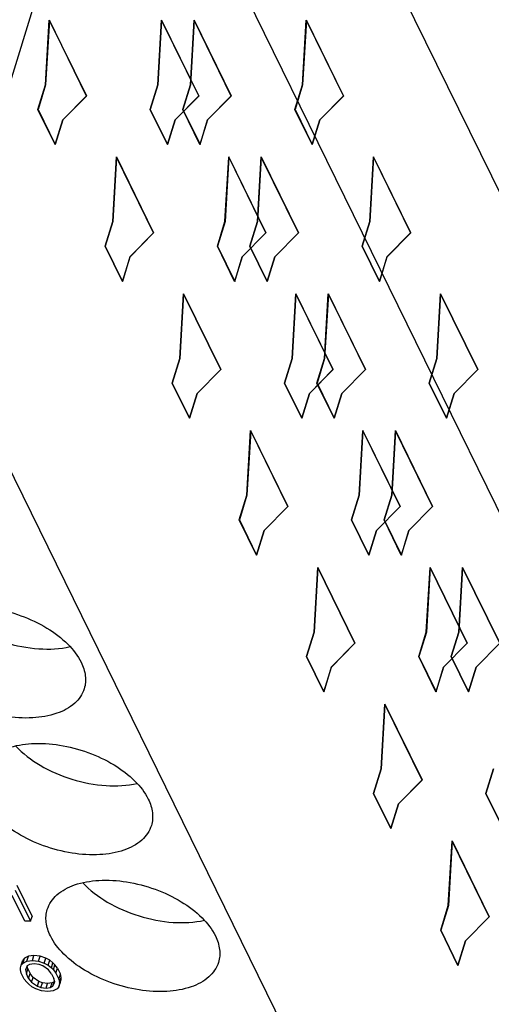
# Model space of a CAD drawing. Header units: millimetres. Extents: x 0 to 594, y 0 to 420.
# Tile 75 of 236: x 304 to 309, y 49 to 59. Entities that reach past the tile are written whole.
import ezdxf

# ---------------------------------------------------------------- set-up
doc = ezdxf.new("R2010")
doc.units = ezdxf.units.MM
doc.header["$LTSCALE"] = 32.67
doc.layers.get('0').update_dxf_attribs({"linetype": 'CONTINUOUS'})
doc.layers.add('INTFCLR_139', color=7, linetype='CONTINUOUS')

msp = doc.modelspace()

# ---------------------------------------------------------------- linework, layer by layer
at = {"color": 9, "linetype": 'CONTINUOUS'}
msp.add_line((309.84265, 55.76057), (303.77907, 68.11686), dxfattribs=at)
at = {"color": 7, "linetype": 'CONTINUOUS'}
for p, q in [((305.12896, 61.96705), (303.58924, 56.98451)), ((317.94072, 35.85943), (305.12896, 61.96705)), ((303.20857, 55.75266), (316.02033, 29.64504)), ((304.04326, 49.71226), (304.20595, 49.38073)), ((304.0594, 49.76448), (304.22209, 49.43296)), ((304.14455, 49.38073), (304.00955, 49.65583)), ((304.20595, 49.38073), (304.14455, 49.38073)), ((304.20595, 49.38073), (304.22209, 49.43296)), ((304.10606, 48.91695), (304.12219, 48.96917)), ((304.14251, 48.99033), (304.12219, 48.96917)), ((304.12637, 48.93811), (304.14251, 48.99033)), ((304.1833, 49.01149), (304.14251, 48.99033)), ((304.16716, 48.95927), (304.1833, 49.01149)), ((304.16716, 48.95927), (304.2251, 48.96633)), ((304.24124, 49.01855), (304.1833, 49.01149)), ((304.2251, 48.96633), (304.24124, 49.01855)), ((304.2251, 48.96633), (304.28997, 48.95927)), ((304.3061, 49.01149), (304.24124, 49.01855)), ((304.28997, 48.95927), (304.3061, 49.01149)), ((304.36766, 48.99033), (304.3061, 49.01149)), ((304.35152, 48.93811), (304.36766, 48.99033)), ((304.40875, 48.96917), (304.36766, 48.99033)), ((304.39261, 48.91695), (304.40875, 48.96917)), ((304.44306, 48.94096), (304.40875, 48.96917)), ((304.09943, 48.88874), (304.10606, 48.91695)), ((304.09958, 48.86757), (304.09943, 48.88874)), ((304.10666, 48.83231), (304.09958, 48.86757)), ((304.10606, 48.91695), (304.12637, 48.93811)), ((304.12637, 48.93811), (304.16716, 48.95927)), ((304.17092, 48.9099), (304.15075, 48.86757)), ((304.15075, 48.86757), (304.16129, 48.82525)), ((304.16129, 48.82525), (304.17743, 48.87747)), ((304.17743, 48.87747), (304.16989, 48.90774)), ((304.1947, 48.924), (304.17092, 48.9099)), ((304.17743, 48.87747), (304.20166, 48.8281)), ((304.24241, 48.93106), (304.1947, 48.924)), ((304.29704, 48.924), (304.24241, 48.93106)), ((304.28997, 48.95927), (304.35152, 48.93811)), ((304.33467, 48.9099), (304.29704, 48.924)), ((304.39637, 48.86757), (304.33467, 48.9099)), ((304.35152, 48.93811), (304.39261, 48.91695)), ((304.39261, 48.91695), (304.42692, 48.88874)), ((304.42737, 48.82525), (304.39637, 48.86757)), ((304.42692, 48.88874), (304.44306, 48.94096)), ((304.42692, 48.88874), (304.44754, 48.86757)), ((304.46368, 48.9198), (304.44306, 48.94096)), ((304.44754, 48.86757), (304.46368, 48.9198)), ((304.44754, 48.86757), (304.47508, 48.83231)), ((304.49122, 48.88453), (304.46368, 48.9198)), ((304.47508, 48.83231), (304.49122, 48.88453)), ((304.49122, 48.88453), (304.52237, 48.82104)), ((304.13781, 48.76882), (304.10666, 48.83231)), ((304.16535, 48.73355), (304.13781, 48.76882)), ((304.18552, 48.77588), (304.16129, 48.82525)), ((304.18552, 48.77588), (304.20166, 48.8281)), ((304.18552, 48.77588), (304.21652, 48.73355)), ((304.23266, 48.78578), (304.20166, 48.8281)), ((304.21652, 48.73355), (304.23266, 48.78578)), ((304.29436, 48.74345), (304.23266, 48.78578)), ((304.42737, 48.82525), (304.4516, 48.77588)), ((304.46214, 48.73355), (304.4516, 48.77588)), ((304.47508, 48.83231), (304.50623, 48.76882)), ((304.50623, 48.76882), (304.52237, 48.82104)), ((304.50623, 48.76882), (304.51331, 48.73355)), ((304.51331, 48.73355), (304.52945, 48.78578)), ((304.51346, 48.71239), (304.5296, 48.76461)), ((304.52945, 48.78578), (304.52237, 48.82104)), ((304.52297, 48.7364), (304.5296, 48.76461)), ((304.5296, 48.76461), (304.52945, 48.78578)), ((304.18597, 48.71239), (304.16535, 48.73355)), ((304.22028, 48.68418), (304.18597, 48.71239)), ((304.21652, 48.73355), (304.27823, 48.69123)), ((304.26137, 48.66302), (304.22028, 48.68418)), ((304.32292, 48.64186), (304.26137, 48.66302)), ((304.27823, 48.69123), (304.29436, 48.74345)), ((304.27823, 48.69123), (304.31585, 48.67712)), ((304.33199, 48.72935), (304.29436, 48.74345)), ((304.31585, 48.67712), (304.33199, 48.72935)), ((304.31585, 48.67712), (304.37048, 48.67007)), ((304.38662, 48.72229), (304.33199, 48.72935)), ((304.37048, 48.67007), (304.38662, 48.72229)), ((304.37048, 48.67007), (304.41819, 48.67712)), ((304.43433, 48.72935), (304.38662, 48.72229)), ((304.41819, 48.67712), (304.43433, 48.72935)), ((304.41819, 48.67712), (304.44197, 48.69123)), ((304.45811, 48.74345), (304.43433, 48.72935)), ((304.44197, 48.69123), (304.45811, 48.74345)), ((304.44197, 48.69123), (304.46214, 48.73355)), ((304.48652, 48.66302), (304.44573, 48.64186)), ((304.45914, 48.74561), (304.45811, 48.74345)), ((304.50684, 48.68418), (304.48652, 48.66302)), ((304.50684, 48.68418), (304.52297, 48.7364)), ((304.51346, 48.71239), (304.50684, 48.68418)), ((304.51331, 48.73355), (304.51346, 48.71239)), ((304.38779, 48.6348), (304.32292, 48.64186)), ((304.44573, 48.64186), (304.38779, 48.6348))]:
    msp.add_line(p, q, dxfattribs=at)
for points, knots in [([(302.95971, 52.40708), (302.97781, 52.46569), (303.05917, 52.58146), (303.26037, 52.68369), (303.51704, 52.72634), (303.80781, 52.70781), (304.10434, 52.63079), (304.37706, 52.50266), (304.59857, 52.3368), (304.70735, 52.19795), (304.74236, 52.1266)], [0, 0, 0, 0, 0.08791909, 0.19149303, 0.31582548, 0.45697836, 0.60611347, 0.75251705, 0.88607424, 1, 1, 1, 1]), ([(303.33589, 52.69077), (303.41101, 52.60973), (303.60026, 52.46711), (303.92932, 52.32517), (304.28109, 52.25693), (304.51772, 52.26819), (304.62538, 52.29279)], [0, 0, 0, 0, 0.23700782, 0.50008351, 0.76310939, 1, 1, 1, 1]), ([(304.775, 51.84611), (304.7569, 51.78751), (304.67555, 51.67173), (304.47435, 51.5695), (304.21768, 51.52686), (303.9269, 51.54538), (303.63038, 51.62241), (303.35765, 51.75054), (303.13614, 51.91639), (303.02736, 52.05524), (302.99235, 52.1266)], [0, 0, 0, 0, 0.08791909, 0.19149303, 0.31582548, 0.45697836, 0.60611347, 0.75251705, 0.88607424, 1, 1, 1, 1]), ([(304.74236, 52.1266), (304.76458, 52.08134), (304.79567, 51.98846), (304.78842, 51.88954), (304.775, 51.84611)], [0, 0, 0, 0, 0.52588452, 1, 1, 1, 1]), ([(303.67147, 50.95666), (303.68958, 51.01527), (303.77093, 51.13104), (303.97213, 51.23327), (304.2288, 51.27592), (304.51958, 51.25739), (304.8161, 51.18037), (305.08882, 51.05223), (305.31034, 50.88638), (305.41911, 50.74753), (305.45413, 50.67618)], [0, 0, 0, 0, 0.08791909, 0.19149303, 0.31582548, 0.45697836, 0.60611347, 0.75251705, 0.88607424, 1, 1, 1, 1]), ([(304.04765, 51.24034), (304.12277, 51.15931), (304.31202, 51.01669), (304.64108, 50.87475), (304.99286, 50.80651), (305.22948, 50.81777), (305.33715, 50.84237)], [0, 0, 0, 0, 0.23700782, 0.50008351, 0.76310939, 1, 1, 1, 1]), ([(305.48677, 50.39569), (305.46866, 50.33708), (305.38731, 50.22131), (305.18611, 50.11908), (304.92944, 50.07643), (304.63866, 50.09496), (304.34214, 50.17198), (304.06942, 50.30012), (303.8479, 50.46597), (303.73913, 50.60482), (303.70411, 50.67618)], [0, 0, 0, 0, 0.08791909, 0.19149303, 0.31582548, 0.45697836, 0.60611347, 0.75251705, 0.88607424, 1, 1, 1, 1]), ([(305.45413, 50.67618), (305.47634, 50.63091), (305.50743, 50.53803), (305.50019, 50.43912), (305.48677, 50.39569)], [0, 0, 0, 0, 0.52588452, 1, 1, 1, 1]), ([(304.38324, 49.50624), (304.40134, 49.56484), (304.48269, 49.68062), (304.6839, 49.78285), (304.94057, 49.82549), (305.23134, 49.80697), (305.52786, 49.72994), (305.80059, 49.60181), (306.0221, 49.43596), (306.13088, 49.29711), (306.16589, 49.22575)], [0, 0, 0, 0, 0.08791909, 0.19149303, 0.31582548, 0.45697836, 0.60611347, 0.75251705, 0.88607424, 1, 1, 1, 1]), ([(304.75942, 49.78992), (304.83454, 49.70889), (305.02379, 49.56626), (305.35285, 49.42432), (305.70462, 49.35609), (305.94125, 49.36734), (306.04891, 49.39195)], [0, 0, 0, 0, 0.23700782, 0.50008351, 0.76310939, 1, 1, 1, 1]), ([(304.41588, 49.22575), (304.39367, 49.27101), (304.36257, 49.3639), (304.36982, 49.46281), (304.38324, 49.50624)], [0, 0, 0, 0, 0.52588452, 1, 1, 1, 1]), ([(306.19853, 48.94527), (306.18043, 48.88666), (306.09908, 48.77089), (305.89787, 48.66866), (305.6412, 48.62601), (305.35043, 48.64454), (305.0539, 48.72156), (304.78118, 48.8497), (304.55967, 49.01555), (304.45089, 49.1544), (304.41588, 49.22575)], [0, 0, 0, 0, 0.08791909, 0.19149303, 0.31582548, 0.45697836, 0.60611347, 0.75251705, 0.88607424, 1, 1, 1, 1]), ([(306.16589, 49.22575), (306.1881, 49.18049), (306.2192, 49.08761), (306.21195, 48.9887), (306.19853, 48.94527)], [0, 0, 0, 0, 0.52588452, 1, 1, 1, 1])]:
    msp.add_open_spline(points, degree=3, knots=knots, dxfattribs=at)
at = {"layer": 'INTFCLR_139', "color": 7, "linetype": 'CONTINUOUS'}
for p, q in [((304.36523, 58.24951), (304.4048, 58.93483)), ((304.40532, 58.93326), (304.36585, 58.24951)), ((304.4048, 58.93483), (304.79917, 58.1312)), ((304.7992, 58.13062), (304.40532, 58.93326)), ((305.55586, 58.24951), (305.59534, 58.93326)), ((305.59604, 58.93483), (305.55647, 58.24951)), ((305.59534, 58.93326), (305.98921, 58.13062)), ((305.9904, 58.1312), (305.59604, 58.93483)), ((305.90033, 58.24951), (305.9399, 58.93483)), ((305.94043, 58.93326), (305.90095, 58.24951)), ((305.9399, 58.93483), (306.33427, 58.1312)), ((306.33431, 58.13062), (305.94043, 58.93326)), ((307.09096, 58.24951), (307.13044, 58.93326)), ((307.13114, 58.93483), (307.09157, 58.24951)), ((307.13044, 58.93326), (307.52432, 58.13062)), ((307.52551, 58.1312), (307.13114, 58.93483)), ((304.28454, 57.9884), (304.36523, 58.24951)), ((304.36585, 58.24951), (304.28516, 57.9884)), ((305.47517, 57.9884), (305.55586, 58.24951)), ((305.55647, 58.24951), (305.47578, 57.9884)), ((305.81964, 57.9884), (305.90033, 58.24951)), ((305.90095, 58.24951), (305.82026, 57.9884)), ((307.01027, 57.9884), (307.09096, 58.24951)), ((307.09157, 58.24951), (307.01088, 57.9884)), ((304.79917, 58.1312), (304.54826, 57.87654)), ((304.54887, 57.87654), (304.7992, 58.13062)), ((305.98921, 58.13062), (305.73888, 57.87654)), ((305.7395, 57.87654), (305.9904, 58.1312)), ((306.33427, 58.1312), (306.08336, 57.87654)), ((306.08397, 57.87654), (306.33431, 58.13062)), ((307.52432, 58.13062), (307.27398, 57.87654)), ((307.2746, 57.87654), (307.52551, 58.1312)), ((304.46757, 57.61543), (304.28454, 57.9884)), ((304.28516, 57.9884), (304.46818, 57.61543)), ((305.65819, 57.61543), (305.47517, 57.9884)), ((305.47578, 57.9884), (305.65881, 57.61543)), ((306.00267, 57.61543), (305.81964, 57.9884)), ((305.82026, 57.9884), (306.00328, 57.61543)), ((307.19329, 57.61543), (307.01027, 57.9884)), ((307.01088, 57.9884), (307.19391, 57.61543)), ((304.54826, 57.87654), (304.46757, 57.61543)), ((304.46818, 57.61543), (304.54887, 57.87654)), ((305.73888, 57.87654), (305.65819, 57.61543)), ((305.65881, 57.61543), (305.7395, 57.87654)), ((306.08336, 57.87654), (306.00267, 57.61543)), ((306.00328, 57.61543), (306.08397, 57.87654)), ((307.27398, 57.87654), (307.19329, 57.61543)), ((307.19391, 57.61543), (307.2746, 57.87654)), ((305.077, 56.79908), (305.11657, 57.48441)), ((305.11709, 57.48284), (305.07761, 56.79908)), ((305.11657, 57.48441), (305.51093, 56.68078)), ((305.51097, 56.6802), (305.11709, 57.48284)), ((306.26762, 56.79908), (306.3071, 57.48284)), ((306.3078, 57.48441), (306.26823, 56.79908)), ((306.3071, 57.48284), (306.70098, 56.6802)), ((306.70217, 56.68078), (306.3078, 57.48441)), ((306.6121, 56.79908), (306.65167, 57.48441)), ((306.65219, 57.48284), (306.61271, 56.79908)), ((306.65167, 57.48441), (307.04603, 56.68078)), ((307.04607, 56.6802), (306.65219, 57.48284)), ((307.80272, 56.79908), (307.8422, 57.48284)), ((307.84291, 57.48441), (307.80334, 56.79908)), ((307.8422, 57.48284), (308.23608, 56.6802)), ((308.23727, 56.68078), (307.84291, 57.48441)), ((304.99631, 56.53797), (305.077, 56.79908)), ((305.07761, 56.79908), (304.99692, 56.53797)), ((306.18693, 56.53797), (306.26762, 56.79908)), ((306.26823, 56.79908), (306.18755, 56.53797)), ((306.53141, 56.53797), (306.6121, 56.79908)), ((306.61271, 56.79908), (306.53202, 56.53797)), ((307.72203, 56.53797), (307.80272, 56.79908)), ((307.80334, 56.79908), (307.72265, 56.53797)), ((305.51093, 56.68078), (305.26002, 56.42612)), ((305.26064, 56.42612), (305.51097, 56.6802)), ((306.70098, 56.6802), (306.45065, 56.42612)), ((306.45126, 56.42612), (306.70217, 56.68078)), ((307.04603, 56.68078), (306.79512, 56.42612)), ((306.79574, 56.42612), (307.04607, 56.6802)), ((308.23608, 56.6802), (307.98575, 56.42612)), ((307.98636, 56.42612), (308.23727, 56.68078)), ((305.17933, 56.16501), (304.99631, 56.53797)), ((304.99692, 56.53797), (305.17995, 56.16501)), ((306.36996, 56.16501), (306.18693, 56.53797)), ((306.18755, 56.53797), (306.37057, 56.16501)), ((306.71443, 56.16501), (306.53141, 56.53797)), ((306.53202, 56.53797), (306.71505, 56.16501)), ((307.90506, 56.16501), (307.72203, 56.53797)), ((307.72265, 56.53797), (307.90567, 56.16501)), ((305.26002, 56.42612), (305.17933, 56.16501)), ((305.17995, 56.16501), (305.26064, 56.42612)), ((306.45065, 56.42612), (306.36996, 56.16501)), ((306.37057, 56.16501), (306.45126, 56.42612)), ((306.79512, 56.42612), (306.71443, 56.16501)), ((306.71505, 56.16501), (306.79574, 56.42612)), ((307.98575, 56.42612), (307.90506, 56.16501)), ((307.90567, 56.16501), (307.98636, 56.42612)), ((305.78876, 55.34866), (305.82833, 56.03399)), ((305.82885, 56.03241), (305.78937, 55.34866)), ((305.82833, 56.03399), (306.22269, 55.23036)), ((306.22273, 55.22977), (305.82885, 56.03241)), ((306.97939, 55.34866), (307.01886, 56.03241)), ((307.01957, 56.03399), (306.98, 55.34866)), ((307.01886, 56.03241), (307.41274, 55.22977)), ((307.41393, 55.23036), (307.01957, 56.03399)), ((307.32386, 55.34866), (307.36343, 56.03399)), ((307.36396, 56.03241), (307.32448, 55.34866)), ((307.36343, 56.03399), (307.7578, 55.23036)), ((307.75783, 55.22977), (307.36396, 56.03241)), ((308.51449, 55.34866), (308.55397, 56.03241)), ((308.55467, 56.03399), (308.5151, 55.34866)), ((308.55397, 56.03241), (308.94785, 55.22977)), ((308.94904, 55.23036), (308.55467, 56.03399)), ((305.70807, 55.08755), (305.78876, 55.34866)), ((305.78937, 55.34866), (305.70869, 55.08755)), ((306.8987, 55.08755), (306.97939, 55.34866)), ((306.98, 55.34866), (306.89931, 55.08755)), ((307.24317, 55.08755), (307.32386, 55.34866)), ((307.32448, 55.34866), (307.24379, 55.08755)), ((308.4338, 55.08755), (308.51449, 55.34866)), ((308.5151, 55.34866), (308.43441, 55.08755)), ((306.22269, 55.23036), (305.97179, 54.97569)), ((305.9724, 54.97569), (306.22273, 55.22977)), ((307.41274, 55.22977), (307.16241, 54.97569)), ((307.16302, 54.97569), (307.41393, 55.23036)), ((307.7578, 55.23036), (307.50689, 54.97569)), ((307.5075, 54.97569), (307.75783, 55.22977)), ((308.94785, 55.22977), (308.69751, 54.97569)), ((308.69813, 54.97569), (308.94904, 55.23036)), ((305.8911, 54.71458), (305.70807, 55.08755)), ((305.70869, 55.08755), (305.89171, 54.71458)), ((307.08172, 54.71458), (306.8987, 55.08755)), ((306.89931, 55.08755), (307.08234, 54.71458)), ((307.4262, 54.71458), (307.24317, 55.08755)), ((307.24379, 55.08755), (307.42681, 54.71458)), ((308.61682, 54.71458), (308.4338, 55.08755)), ((308.43441, 55.08755), (308.61744, 54.71458)), ((305.97179, 54.97569), (305.8911, 54.71458)), ((305.89171, 54.71458), (305.9724, 54.97569)), ((307.16241, 54.97569), (307.08172, 54.71458)), ((307.08234, 54.71458), (307.16302, 54.97569)), ((307.50689, 54.97569), (307.4262, 54.71458)), ((307.42681, 54.71458), (307.5075, 54.97569)), ((308.69751, 54.97569), (308.61682, 54.71458)), ((308.61744, 54.71458), (308.69813, 54.97569)), ((306.50052, 53.89824), (306.54009, 54.58356)), ((306.54062, 54.58199), (306.50114, 53.89824)), ((306.54009, 54.58356), (306.93446, 53.77993)), ((306.9345, 53.77935), (306.54062, 54.58199)), ((307.69115, 53.89824), (307.73063, 54.58199)), ((307.73133, 54.58356), (307.69176, 53.89824)), ((307.73063, 54.58199), (308.12451, 53.77935)), ((308.1257, 53.77993), (307.73133, 54.58356)), ((308.03563, 53.89824), (308.0752, 54.58356)), ((308.07572, 54.58199), (308.03624, 53.89824)), ((308.0752, 54.58356), (308.46956, 53.77993)), ((308.4696, 53.77935), (308.07572, 54.58199)), ((306.41984, 53.63713), (306.50052, 53.89824)), ((306.50114, 53.89824), (306.42045, 53.63713)), ((307.61046, 53.63713), (307.69115, 53.89824)), ((307.69176, 53.89824), (307.61107, 53.63713)), ((307.95494, 53.63713), (308.03563, 53.89824)), ((308.03624, 53.89824), (307.95555, 53.63713)), ((306.93446, 53.77993), (306.68355, 53.52527)), ((306.68416, 53.52527), (306.9345, 53.77935)), ((308.12451, 53.77935), (307.87417, 53.52527)), ((307.87479, 53.52527), (308.1257, 53.77993)), ((308.46956, 53.77993), (308.21865, 53.52527)), ((308.21927, 53.52527), (308.4696, 53.77935)), ((306.60286, 53.26416), (306.41984, 53.63713)), ((306.42045, 53.63713), (306.60347, 53.26416)), ((307.79349, 53.26416), (307.61046, 53.63713)), ((307.61107, 53.63713), (307.7941, 53.26416)), ((308.13796, 53.26416), (307.95494, 53.63713)), ((307.95555, 53.63713), (308.13858, 53.26416)), ((306.68355, 53.52527), (306.60286, 53.26416)), ((306.60347, 53.26416), (306.68416, 53.52527)), ((307.87417, 53.52527), (307.79349, 53.26416)), ((307.7941, 53.26416), (307.87479, 53.52527)), ((308.21865, 53.52527), (308.13796, 53.26416)), ((308.13858, 53.26416), (308.21927, 53.52527)), ((307.21229, 52.44781), (307.25186, 53.13314)), ((307.25238, 53.13157), (307.2129, 52.44781)), ((307.25186, 53.13314), (307.64622, 52.32951)), ((307.64626, 52.32893), (307.25238, 53.13157)), ((308.40291, 52.44781), (308.44239, 53.13157)), ((308.4431, 53.13314), (308.40353, 52.44781)), ((308.44239, 53.13157), (308.83627, 52.32893)), ((308.83746, 52.32951), (308.4431, 53.13314)), ((308.74739, 52.44781), (308.78696, 53.13314)), ((308.78748, 53.13157), (308.748, 52.44781)), ((308.78696, 53.13314), (309.18133, 52.32951)), ((309.18136, 52.32893), (308.78748, 53.13157)), ((307.1316, 52.1867), (307.21229, 52.44781)), ((307.2129, 52.44781), (307.13221, 52.1867)), ((308.32222, 52.1867), (308.40291, 52.44781)), ((308.40353, 52.44781), (308.32284, 52.1867)), ((308.6667, 52.1867), (308.74739, 52.44781)), ((308.748, 52.44781), (308.66732, 52.1867)), ((307.64622, 52.32951), (307.39531, 52.07485)), ((307.39593, 52.07485), (307.64626, 52.32893)), ((308.83627, 52.32893), (308.58594, 52.07485)), ((308.58655, 52.07485), (308.83746, 52.32951)), ((309.18133, 52.32951), (308.93042, 52.07485)), ((308.93103, 52.07485), (309.18136, 52.32893)), ((307.31463, 51.81374), (307.1316, 52.1867)), ((307.13221, 52.1867), (307.31524, 51.81374)), ((308.50525, 51.81374), (308.32222, 52.1867)), ((308.32284, 52.1867), (308.50586, 51.81374)), ((308.84973, 51.81374), (308.6667, 52.1867)), ((308.66732, 52.1867), (308.85034, 51.81374)), ((307.39531, 52.07485), (307.31463, 51.81374)), ((307.31524, 51.81374), (307.39593, 52.07485)), ((308.58594, 52.07485), (308.50525, 51.81374)), ((308.50586, 51.81374), (308.58655, 52.07485)), ((308.93042, 52.07485), (308.84973, 51.81374)), ((308.85034, 51.81374), (308.93103, 52.07485)), ((307.92405, 50.99739), (307.96362, 51.68272)), ((307.96415, 51.68114), (307.92467, 50.99739)), ((307.96362, 51.68272), (308.35799, 50.87909)), ((308.35803, 50.8785), (307.96415, 51.68114)), ((307.84336, 50.73628), (307.92405, 50.99739)), ((307.92467, 50.99739), (307.84398, 50.73628)), ((309.03399, 50.73628), (309.11468, 50.99739)), ((309.11529, 50.99739), (309.0346, 50.73628)), ((308.35799, 50.87909), (308.10708, 50.62442)), ((308.10769, 50.62442), (308.35803, 50.8785)), ((308.02639, 50.36331), (307.84336, 50.73628)), ((307.84398, 50.73628), (308.027, 50.36331)), ((309.21701, 50.36331), (309.03399, 50.73628)), ((309.0346, 50.73628), (309.21763, 50.36331)), ((308.10708, 50.62442), (308.02639, 50.36331)), ((308.027, 50.36331), (308.10769, 50.62442)), ((308.63582, 49.54697), (308.67539, 50.23229)), ((308.67591, 50.23072), (308.63643, 49.54697)), ((308.67539, 50.23229), (309.06975, 49.42866)), ((309.06979, 49.42808), (308.67591, 50.23072)), ((308.55513, 49.28586), (308.63582, 49.54697)), ((308.63643, 49.54697), (308.55574, 49.28586)), ((309.06975, 49.42866), (308.81884, 49.174)), ((308.81946, 49.174), (309.06979, 49.42808)), ((308.73815, 48.91289), (308.55513, 49.28586)), ((308.55574, 49.28586), (308.73877, 48.91289)), ((308.81884, 49.174), (308.73815, 48.91289)), ((308.73877, 48.91289), (308.81946, 49.174))]:
    msp.add_line(p, q, dxfattribs=at)

doc.saveas('drawing.dxf')
